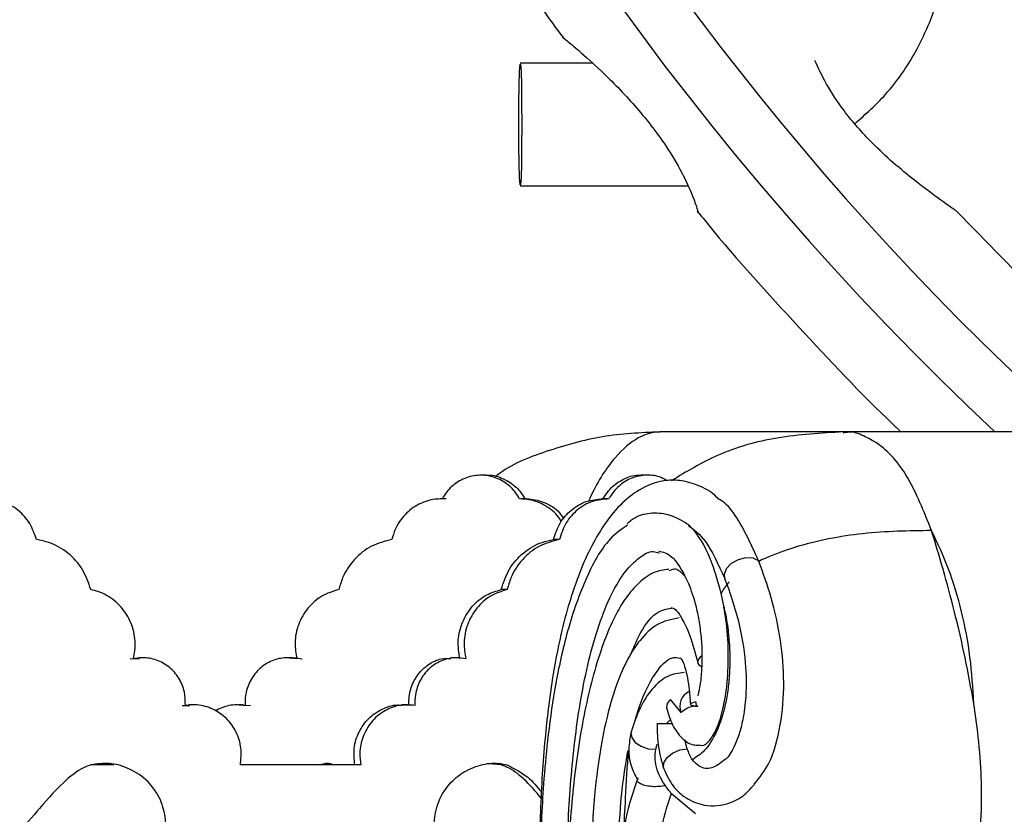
# Model space of a CAD drawing. Header units: millimetres. Extents: x 69 to 135, y 39 to 174.
# Tile 136 of 199: x 92.04 to 94.57, y 116.05 to 118.09. Entities that reach past the tile are written whole.
import ezdxf

# ---------------------------------------------------------------- set-up
doc = ezdxf.new("R2010")
doc.units = ezdxf.units.MM
doc.styles.add('SLDTEXTSTYLE0', font='TXT', dxfattribs={"width": 0.75})
doc.dimstyles.new('SLDDIMSTYLE0', dxfattribs={"dimtxt": 3.5, "dimasz": 3.302, "dimexe": 0, "dimexo": 0.0625, "dimgap": 0.875, "dimtad": 1, "dimdec": 0, "dimlfac": 20, "dimrnd": 1e-09, "dimzin": 12, "dimdsep": 46, "dimtxsty": 'SLDTEXTSTYLE0', "dimsah": 1, "dimcen": 0.09, "dimadec": 0, "dimazin": 3, "dimtfac": 1, "dimtdec": 0, "dimtofl": 0, "dimtmove": 0, "dimatfit": 3, "dimfxl": 0, "dimfrac": 2, "dimtolj": 1, "dimtzin": 12, "dimarcsym": 0})
doc.dimstyles.new('SLDDIMSTYLE1', dxfattribs={"dimtxt": 3.5, "dimasz": 3.302, "dimexe": 0, "dimexo": 0.0625, "dimgap": 0.875, "dimtad": 1, "dimdec": 0, "dimlfac": 20, "dimrnd": 1e-09, "dimzin": 12, "dimdsep": 46, "dimtxsty": 'SLDTEXTSTYLE0', "dimsah": 1, "dimcen": 0.09, "dimadec": 0, "dimazin": 3, "dimtfac": 1, "dimtdec": 0, "dimtmove": 0, "dimatfit": 0, "dimfxl": 0, "dimfrac": 2, "dimtolj": 1, "dimtzin": 12, "dimarcsym": 0})

# ---------------------------------------------------------------- blocks, each defined once
blk = doc.blocks.new('_D')
at = {"color": 7, "linetype": 'Continuous', "lineweight": 18}
for p, q in [((93.4827, 173.872), (135.2794, 173.872)), ((134.2794, 105.8002), (134.2794, 173.872)), ((90.7452, 105.8002), (135.2794, 105.8002))]:
    blk.add_line(p, q, dxfattribs=at)
for points in [[(134.2794, 173.872), (133.7714, 170.57), (134.7874, 170.57)], [(134.2794, 105.8002), (134.7874, 109.1022), (133.7714, 109.1022)]]:
    blk.add_solid(points, dxfattribs=at)
at = {"color": 7, "linetype": 'Continuous', "lineweight": 18, "insert": (129.7677, 135.8804), "char_height": 3.5, "attachment_point": 1, "rotation": 90, "style": 'SLDTEXTSTYLE0'}
blk.add_mtext('1361', dxfattribs=at)
blk = doc.blocks.new('_D_1')
at = {"color": 7, "linetype": 'Continuous', "lineweight": 18}
for p, q in [((92.2732, 128.1922), (124.4905, 128.1922)), ((123.4905, 128.1922), (123.4905, 105.8002)), ((90.7452, 105.8002), (124.4905, 105.8002))]:
    blk.add_line(p, q, dxfattribs=at)
for points in [[(123.4905, 128.1922), (122.9825, 124.8902), (123.9985, 124.8902)], [(123.4905, 105.8002), (123.9985, 109.1022), (122.9825, 109.1022)]]:
    blk.add_solid(points, dxfattribs=at)
at = {"color": 7, "linetype": 'Continuous', "lineweight": 18, "insert": (118.9788, 114.9028), "char_height": 3.5, "attachment_point": 1, "rotation": 90, "style": 'SLDTEXTSTYLE0'}
blk.add_mtext('448', dxfattribs=at)

msp = doc.modelspace()

# ---------------------------------------------------------------- linework, layer by layer
at = {"color": 7, "linetype": 'Continuous', "lineweight": 25}
for p, q in [((93.51377, 117.97922), (93.32777, 117.97922)), ((93.32777, 117.66422), (93.75869, 117.66422)), ((94.15958, 117.03119), (93.68781, 117.03119)), ((94.76257, 117.03119), (94.15958, 117.03119)), ((93.24013, 116.91997), (93.22649, 116.91997)), ((93.65393, 116.91997), (93.63868, 116.91997)), ((93.13706, 116.85902), (93.12343, 116.85902)), ((93.3428, 116.85902), (93.32916, 116.85902)), ((93.55255, 116.85902), (93.5373, 116.85902)), ((93.42844, 116.7543), (93.41318, 116.7543)), ((93.94113, 116.69848), (93.94047, 116.70011)), ((93.85337, 116.65486), (93.85365, 116.65417)), ((93.29393, 116.62578), (93.27866, 116.62578)), ((93.85178, 116.58017), (93.8444, 116.61637)), ((92.32448, 116.44786), (92.34827, 116.44911)), ((92.35642, 116.45053), (92.3482, 116.45053)), ((92.74295, 116.45053), (92.72928, 116.45053)), ((93.1644, 116.45053), (93.14912, 116.45053)), ((92.45813, 116.32812), (92.47751, 116.32786)), ((92.48576, 116.32969), (92.47754, 116.32969)), ((92.61456, 116.32969), (92.60089, 116.32969)), ((92.61453, 116.32883), (92.63389, 116.32812)), ((93.03779, 116.32969), (93.0225, 116.32969)), ((93.74137, 116.30968), (93.71416, 116.34302)), ((93.67946, 116.28132), (93.71826, 116.28132)), ((93.704, 116.28132), (93.71457, 116.2923)), ((93.67608, 116.21518), (93.6797, 116.22884)), ((93.75684, 116.21658), (93.75127, 116.23982)), ((92.2821, 116.17498), (92.22313, 116.17498)), ((92.91729, 116.17498), (92.60791, 116.17498)), ((92.79481, 116.17498), (92.82842, 116.1781)), ((93.2787, 116.17498), (93.24657, 116.17763)), ((93.77829, 116.04922), (93.71655, 116.10106))]:
    msp.add_line(p, q, dxfattribs=at)
at = {"color": 7, "linetype": 'Continuous', "lineweight": 25, "flags": 128}
for points in [[(93.32404, 117.82172), (93.32427, 117.87559), (93.32492, 117.92296), (93.32591, 117.95812), (93.32712, 117.97683), (93.32842, 117.97683), (93.32963, 117.95812), (93.33063, 117.92296), (93.33127, 117.87559), (93.3315, 117.82172), (93.33127, 117.76785), (93.33063, 117.72048), (93.32963, 117.68532), (93.32842, 117.66661), (93.32712, 117.66661), (93.32591, 117.68532), (93.32492, 117.72048), (93.32427, 117.76785), (93.32404, 117.82172)], [(93.79494, 116.45588), (93.79011, 116.45191), (93.78659, 116.44781), (93.78449, 116.4437), (93.78387, 116.43971), (93.78475, 116.43597), (93.7871, 116.43257), (93.79085, 116.42964), (93.79589, 116.42725)], [(93.77945, 116.33703), (93.77313, 116.33537), (93.76861, 116.33363), (93.76608, 116.3319), (93.76566, 116.33025), (93.76736, 116.32874), (93.77112, 116.32745), (93.77676, 116.32643), (93.78406, 116.32572)]]:
    msp.add_lwpolyline(points, dxfattribs=at)
at = {"color": 1, "linetype": 'Continuous', "lineweight": 25, "flags": 128}
for points in [[(93.94047, 116.70011), (93.92661, 116.70691), (93.90805, 116.70786), (93.88804, 116.70277), (93.8701, 116.69254), (93.85735, 116.67897), (93.85203, 116.66442), (93.85337, 116.65486)], [(93.61269, 116.2596), (93.61234, 116.25784), (93.6143, 116.24528), (93.62349, 116.23305), (93.63847, 116.22302), (93.65695, 116.21674), (93.67608, 116.21518)], [(93.69679, 116.16533), (93.69621, 116.16725), (93.69699, 116.1804), (93.70519, 116.19387), (93.71952, 116.20553), (93.7377, 116.21352), (93.75684, 116.21658)]]:
    msp.add_lwpolyline(points, dxfattribs=at)
at = {"color": 7, "linetype": 'Continuous', "lineweight": 25}
for centre, radius, start, end in [((99.7409, 122.56759), 7.59022, 179.99844, 226.837281), ((99.74057, 122.56744), 7.44673, 186.656437, 228.025987), ((93.7796, 116.32618), 0.04164, 114.85845, 203.34616), ((93.72533, 116.32481), 0.02136, 121.5234, 187.15449)]:
    msp.add_arc(centre, radius, start, end, dxfattribs=at)
for points, knots in [([(91.97998, 122.5678), (91.98045, 122.50385), (91.9818, 122.32328), (91.99641, 122.02632), (92.02854, 121.67784), (92.07659, 121.33117), (92.14017, 120.98701), (92.21923, 120.64608), (92.31359, 120.30907), (92.42306, 119.97666), (92.54742, 119.64953), (92.6864, 119.32833), (92.8398, 119.01379), (93.00696, 118.7063), (93.18884, 118.40741), (93.33277, 118.18697), (93.42001, 118.06935), (93.43778, 118.04539)], [0, 0, 0, 0, 0.03972557, 0.11216368, 0.18460603, 0.25704844, 0.32949081, 0.40193315, 0.47437547, 0.54681779, 0.61925993, 0.69170213, 0.76414423, 0.83658628, 0.90902816, 0.98147002, 1, 1, 1, 1]), ([(94.1891, 117.82449), (94.21608, 117.84843), (94.27642, 117.90199), (94.34496, 118.00275), (94.39495, 118.11269), (94.42053, 118.21751), (94.42886, 118.3122), (94.42422, 118.41812), (94.40126, 118.53769), (94.33694, 118.71861), (94.26372, 118.85827), (94.20239, 118.94911), (94.19596, 118.95864)], [0, 0, 0, 0, 0.08594818, 0.19228501, 0.28809677, 0.37333332, 0.44872938, 0.5144915, 0.62613209, 0.7380669, 0.97253691, 1, 1, 1, 1]), ([(93.43676, 118.04531), (93.43644, 118.0457), (93.43524, 118.04719), (93.44863, 118.0366), (93.48095, 118.00957), (93.54251, 117.95429), (93.62329, 117.87228), (93.69628, 117.77928), (93.74497, 117.69723), (93.7715, 117.6382), (93.78276, 117.60482), (93.78592, 117.59256), (93.78347, 117.59753), (93.78326, 117.59795)], [0, 0, 0, 0, 0.0217479, 0.0827311, 0.1648932, 0.2834843, 0.4423943, 0.6020915, 0.7062275, 0.8108924, 0.9038697, 0.991866, 1, 1, 1, 1]), ([(94.45048, 117.59791), (94.45076, 117.59779), (94.45197, 117.59728), (94.43888, 117.60652), (94.40471, 117.63059), (94.33157, 117.6845), (94.24156, 117.76155), (94.1637, 117.84917), (94.11262, 117.92666), (94.09443, 117.96677), (94.08546, 117.98656)], [0, 0, 0, 0, 0.0197552, 0.0840488, 0.1819889, 0.3422994, 0.5770198, 0.7452689, 0.8743413, 1, 1, 1, 1]), ([(93.78369, 117.59829), (93.79303, 117.58666), (93.87541, 117.48412), (94.04327, 117.30117), (94.20879, 117.12374), (94.3005, 117.03753), (94.30725, 117.03119)], [0, 0, 0, 0, 0.0579473, 0.5109801, 0.9640121, 1, 1, 1, 1]), ([(95.18351, 116.92009), (95.09763, 116.99119), (94.92486, 117.13419), (94.68037, 117.36068), (94.52651, 117.52012), (94.45097, 117.59839)], [0, 0, 0, 0, 0.3347569, 0.6734013, 1, 1, 1, 1]), ([(93.68671, 117.03118), (93.63725, 117.02892), (93.53795, 117.02439), (93.39747, 116.98366), (93.30206, 116.94827), (93.26495, 116.91686), (93.26356, 116.91568)], [0, 0, 0, 0, 0.3356212, 0.673669, 0.9877792, 1, 1, 1, 1]), ([(94.1582, 117.03118), (94.10134, 117.02805), (93.99057, 117.02194), (93.83797, 116.97931), (93.755, 116.92899), (93.71665, 116.90574)], [0, 0, 0, 0, 0.3619291, 0.7050974, 1, 1, 1, 1]), ([(93.32614, 116.85898), (93.32309, 116.86403), (93.31305, 116.88066), (93.28878, 116.90323), (93.25239, 116.91927), (93.21283, 116.9215), (93.17498, 116.9096), (93.14493, 116.88743), (93.132, 116.86751), (93.12647, 116.85898)], [0, 0, 0, 0, 0.0705135, 0.2322124, 0.3939165, 0.5556129, 0.7173006, 0.8789918, 1, 1, 1, 1]), ([(93.24016, 116.91976), (93.24057, 116.91983), (93.25375, 116.92213), (93.28039, 116.91379), (93.31454, 116.89433), (93.33244, 116.87222), (93.33939, 116.85968), (93.33978, 116.85898)], [0, 0, 0, 0, 0.0101403, 0.3336869, 0.6572336, 0.9808016, 1, 1, 1, 1]), ([(93.83789, 116.85817), (93.83645, 116.85977), (93.82047, 116.87753), (93.78618, 116.89466), (93.73998, 116.90836), (93.68811, 116.90677), (93.63547, 116.88681), (93.58223, 116.84385), (93.53918, 116.78906), (93.50273, 116.72375), (93.47528, 116.65822), (93.45171, 116.58741), (93.42945, 116.50279), (93.40743, 116.38677), (93.38902, 116.23547), (93.37756, 116.04755), (93.37504, 115.82387), (93.38059, 115.56602), (93.38946, 115.38684), (93.39414, 115.29232)], [0, 0, 0, 0, 0.0044848, 0.0497814, 0.0906644, 0.1260935, 0.1829631, 0.2307818, 0.2840824, 0.3306848, 0.3759826, 0.4105615, 0.456112, 0.5147635, 0.5864513, 0.6704673, 0.7674891, 0.8773341, 1, 1, 1, 1]), ([(93.54029, 116.85898), (93.54786, 116.87031), (93.56298, 116.89298), (93.59705, 116.91294), (93.62376, 116.92185), (93.63747, 116.91959), (93.6386, 116.9194)], [0, 0, 0, 0, 0.3236407, 0.6472849, 0.9709237, 1, 1, 1, 1]), ([(93.70454, 116.90544), (93.70134, 116.90767), (93.68742, 116.91736), (93.65719, 116.92171), (93.61899, 116.91663), (93.5843, 116.89717), (93.56462, 116.87501), (93.55676, 116.86112), (93.55555, 116.85898)], [0, 0, 0, 0, 0.0666369, 0.2898331, 0.5130126, 0.7361919, 0.9593843, 1, 1, 1, 1]), ([(92.08327, 116.7543), (92.07841, 116.76863), (92.06859, 116.79758), (92.03718, 116.83188), (91.99717, 116.85424), (91.96626, 116.85929), (91.95068, 116.85899), (91.9501, 116.85898)], [0, 0, 0, 0, 0.2436187, 0.4925048, 0.7414502, 0.9904148, 1, 1, 1, 1]), ([(93.12647, 116.85898), (93.12045, 116.85886), (93.09992, 116.85845), (93.06551, 116.84741), (93.02959, 116.82017), (93.00685, 116.78683), (92.99992, 116.76321), (92.99731, 116.7543)], [0, 0, 0, 0, 0.103264, 0.3519842, 0.6007419, 0.8495183, 1, 1, 1, 1]), ([(93.43318, 116.80003), (93.43195, 116.80256), (93.42405, 116.81873), (93.39783, 116.83975), (93.3617, 116.85721), (93.33668, 116.85846), (93.32614, 116.85898)], [0, 0, 0, 0, 0.0636281, 0.4068571, 0.7501572, 1, 1, 1, 1]), ([(93.33978, 116.85898), (93.34124, 116.859), (93.35709, 116.85922), (93.38712, 116.85292), (93.4211, 116.83427), (93.43508, 116.81512), (93.44017, 116.80815)], [0, 0, 0, 0, 0.03798, 0.411924, 0.785919, 1, 1, 1, 1]), ([(93.41318, 116.7543), (93.41797, 116.76895), (93.42754, 116.79824), (93.45804, 116.8323), (93.49667, 116.85541), (93.52567, 116.85778), (93.54029, 116.85898)], [0, 0, 0, 0, 0.2489371, 0.4978748, 0.7468565, 1, 1, 1, 1]), ([(93.55555, 116.85898), (93.54117, 116.85783), (93.51242, 116.85553), (93.47388, 116.83279), (93.44303, 116.79872), (93.43333, 116.76919), (93.42844, 116.7543)], [0, 0, 0, 0, 0.2489777, 0.4979531, 0.7469506, 1, 1, 1, 1]), ([(93.94047, 116.70011), (93.93039, 116.72241), (93.89998, 116.78971), (93.8643, 116.84623), (93.83871, 116.85791), (93.83805, 116.85822)], [0, 0, 0, 0, 0.3256123, 0.982529, 1, 1, 1, 1]), ([(94.13078, 113.57857), (94.1449, 113.5764), (94.19041, 113.56943), (94.26866, 113.56622), (94.36562, 113.57378), (94.46328, 113.59292), (94.56111, 113.62278), (94.65864, 113.66301), (94.7393, 113.7048), (94.81922, 113.75255), (94.8983, 113.80614), (94.99144, 113.87945), (95.08244, 113.9615), (95.17093, 114.05199), (95.25653, 114.15069), (95.32513, 114.23962), (95.39141, 114.33346), (95.45527, 114.43218), (95.52764, 114.55817), (95.59529, 114.69155), (95.658, 114.83183), (95.71545, 114.97868), (95.75862, 115.10634), (95.79827, 115.23747), (95.83442, 115.37191), (95.87232, 115.53783), (95.90487, 115.70773), (95.93242, 115.8809), (95.95582, 116.05635), (95.98095, 116.28233), (96.00194, 116.50405), (96.02251, 116.71988), (96.04484, 116.81642), (96.05598, 116.86457)], [0, 0, 0, 0, 0.0151888, 0.0489656, 0.082741, 0.116515, 0.1502878, 0.1840598, 0.2178311, 0.2347126, 0.2684831, 0.3022533, 0.3360233, 0.369793, 0.4035628, 0.4373328, 0.4542142, 0.4879846, 0.5217552, 0.5555259, 0.5892964, 0.6230672, 0.656838, 0.6737193, 0.7074886, 0.7412567, 0.7750238, 0.8087891, 0.8425528, 0.8763151, 0.9379361, 0.9690463, 1, 1, 1, 1]), ([(94.13885, 113.78603), (94.1524, 113.78367), (94.19697, 113.7759), (94.25814, 113.77395), (94.33763, 113.7803), (94.41756, 113.79591), (94.49741, 113.82286), (94.57676, 113.85783), (94.65547, 113.90062), (94.73282, 113.95323), (94.80883, 114.01271), (94.86848, 114.06565), (94.94124, 114.13822), (95.01209, 114.21703), (95.08009, 114.30361), (95.14565, 114.39579), (95.19606, 114.47395), (95.25624, 114.57691), (95.31351, 114.68499), (95.36653, 114.79963), (95.4161, 114.91893), (95.46214, 115.0428), (95.50315, 115.17239), (95.54018, 115.30596), (95.56651, 115.41597), (95.59508, 115.55711), (95.61929, 115.70171), (95.63707, 115.85077), (95.64954, 116.00298), (95.65604, 116.15856), (95.65298, 116.33005), (95.64014, 116.47308), (95.62371, 116.58), (95.60347, 116.66971), (95.57623, 116.76011), (95.54915, 116.81436), (95.5341, 116.84451)], [0, 0, 0, 0, 0.016775, 0.0551895, 0.0743856, 0.1127961, 0.1512036, 0.1703988, 0.2088034, 0.2472065, 0.2664013, 0.3048026, 0.3239971, 0.3623971, 0.4007965, 0.4199909, 0.4583903, 0.4775848, 0.5159839, 0.5543834, 0.5735778, 0.6119776, 0.6503777, 0.6695722, 0.7079732, 0.7271679, 0.7655698, 0.803975, 0.8231707, 0.8615886, 0.9000283, 0.9262199, 0.9457877, 0.9624863, 0.9791485, 1, 1, 1, 1]), ([(93.60223, 116.79464), (93.6061, 116.79828), (93.6228, 116.81398), (93.65604, 116.82401), (93.70044, 116.82338), (93.73359, 116.80919), (93.75608, 116.796), (93.76045, 116.79343)], [0, 0, 0, 0, 0.0859922, 0.371177, 0.6647177, 0.9348171, 1, 1, 1, 1]), ([(93.60377, 116.7916), (93.58809, 116.78078), (93.54588, 116.75168), (93.49219, 116.65245), (93.44657, 116.51905), (93.41591, 116.37538), (93.39775, 116.24515), (93.38746, 116.13194), (93.38061, 116.01077), (93.3776, 115.86118), (93.38197, 115.67522), (93.39484, 115.48575), (93.41287, 115.31714), (93.43223, 115.17753), (93.45338, 115.05006), (93.47894, 114.91845), (93.51192, 114.77428), (93.55779, 114.60425), (93.61534, 114.4309), (93.67582, 114.28516), (93.73007, 114.17543), (93.78128, 114.0864), (93.84279, 113.99688), (93.91993, 113.90862), (94.01704, 113.82812), (94.08888, 113.80181), (94.12769, 113.78759)], [0, 0, 0, 0, 0.0246679, 0.0663692, 0.1090412, 0.1465758, 0.1786072, 0.2049954, 0.2275994, 0.264275, 0.3096588, 0.3577491, 0.3986689, 0.4319896, 0.4615591, 0.4958196, 0.5352236, 0.5791817, 0.6419302, 0.6968744, 0.7317616, 0.7696661, 0.8111868, 0.8626602, 0.9257975, 1, 1, 1, 1]), ([(93.76015, 116.79088), (93.77476, 116.78003), (93.8066, 116.75639), (93.83718, 116.68994), (93.85373, 116.65398)], [0, 0, 0, 0, 0.4588174, 1, 1, 1, 1]), ([(93.84444, 116.61616), (93.83721, 116.64257), (93.81834, 116.71148), (93.78731, 116.76488), (93.76518, 116.7884), (93.76045, 116.79343)], [0, 0, 0, 0, 0.3281921, 0.8563527, 1, 1, 1, 1]), ([(94.38556, 116.77758), (94.32718, 116.77678), (94.21187, 116.77521), (94.06507, 116.74657), (93.97644, 116.71535), (93.94722, 116.70139), (93.94113, 116.69848)], [0, 0, 0, 0, 0.39907072, 0.78826425, 0.9558958, 1, 1, 1, 1]), ([(94.49409, 116.33336), (94.49175, 116.37317), (94.48709, 116.45265), (94.46414, 116.57032), (94.43111, 116.6818), (94.40085, 116.74551), (94.38554, 116.77774)], [0, 0, 0, 0, 0.2477264, 0.4946561, 0.7443549, 1, 1, 1, 1]), ([(94.49409, 116.33336), (94.487, 116.37234), (94.47274, 116.45071), (94.44514, 116.56875), (94.4149, 116.6812), (94.39534, 116.74542), (94.38555, 116.77757)], [0, 0, 0, 0, 0.24725022, 0.49714733, 0.74825621, 1, 1, 1, 1]), ([(95.47545, 116.78954), (95.48929, 116.76069), (95.51669, 116.70356), (95.54941, 116.57496), (95.57044, 116.42248), (95.57798, 116.25596), (95.57583, 116.06522), (95.55922, 115.84682), (95.52548, 115.6153), (95.4841, 115.41557), (95.44269, 115.25722), (95.40146, 115.12371), (95.35629, 114.99558), (95.28567, 114.82097), (95.18358, 114.61613), (95.05103, 114.40827), (94.94078, 114.27134), (94.85867, 114.18475), (94.80551, 114.13372), (94.74694, 114.08291), (94.6788, 114.03058), (94.59593, 113.97709), (94.50376, 113.92884), (94.43892, 113.90907), (94.4072, 113.8994)], [0, 0, 0, 0, 0.0231113, 0.0457511, 0.0885897, 0.1275242, 0.1621397, 0.2251946, 0.2890706, 0.3407948, 0.3859623, 0.4218486, 0.4570695, 0.5017242, 0.586813, 0.6668903, 0.743014, 0.7708004, 0.7981702, 0.8262819, 0.8609001, 0.9029009, 0.9524992, 1, 1, 1, 1]), ([(92.223, 116.62578), (92.21699, 116.6435), (92.20481, 116.67943), (92.16595, 116.72177), (92.12315, 116.7465), (92.09404, 116.7522), (92.08327, 116.7543)], [0, 0, 0, 0, 0.273352, 0.5540544, 0.8349376, 1, 1, 1, 1]), ([(92.99731, 116.7543), (92.97947, 116.74995), (92.94379, 116.74126), (92.89943, 116.70544), (92.87205, 116.66461), (92.86372, 116.63603), (92.86073, 116.62578)], [0, 0, 0, 0, 0.2809804, 0.5619624, 0.8429402, 1, 1, 1, 1]), ([(93.27866, 116.62578), (93.28468, 116.64398), (93.29671, 116.68037), (93.33491, 116.72274), (93.37587, 116.7468), (93.40332, 116.75232), (93.41318, 116.7543)], [0, 0, 0, 0, 0.2807847, 0.5615601, 0.842469, 1, 1, 1, 1]), ([(93.42844, 116.7543), (93.41087, 116.74995), (93.37574, 116.74126), (93.33205, 116.70544), (93.30507, 116.66461), (93.29687, 116.63603), (93.29393, 116.62578)], [0, 0, 0, 0, 0.2809796, 0.5619612, 0.8429362, 1, 1, 1, 1]), ([(93.68354, 116.72531), (93.69475, 116.72242), (93.71396, 116.71747), (93.73733, 116.68678), (93.761, 116.64268), (93.77693, 116.5958), (93.78751, 116.54734), (93.79284, 116.5046), (93.79542, 116.47232), (93.79489, 116.45572), (93.79484, 116.45421)], [0, 0, 0, 0, 0.2738947, 0.4697491, 0.6033381, 0.7485629, 0.828507, 0.9110313, 0.9918991, 1, 1, 1, 1]), ([(93.45014, 115.84661), (93.44944, 115.87956), (93.44729, 115.98091), (93.45737, 116.14994), (93.47719, 116.31794), (93.50342, 116.4456), (93.52966, 116.53781), (93.56167, 116.61612), (93.59694, 116.6748), (93.63352, 116.70871), (93.663, 116.728), (93.68018, 116.7216), (93.68538, 116.71967)], [0, 0, 0, 0, 0.08174004, 0.25143173, 0.42065971, 0.51528, 0.60980464, 0.70532478, 0.80073806, 0.88263488, 0.96452746, 1, 1, 1, 1]), ([(93.70996, 116.67777), (93.69652, 116.67612), (93.66867, 116.6727), (93.62917, 116.64211), (93.59661, 116.60266), (93.56678, 116.55098), (93.54096, 116.48919), (93.50778, 116.38421), (93.4769, 116.23628), (93.45367, 116.0328), (93.44599, 115.80619), (93.45471, 115.56961), (93.47788, 115.34085), (93.51081, 115.1355), (93.54887, 114.95789), (93.59215, 114.79456), (93.64343, 114.63602), (93.69272, 114.5127), (93.73274, 114.42706), (93.76009, 114.3737), (93.79069, 114.31913), (93.83031, 114.25603), (93.88432, 114.18319), (93.95437, 114.10935), (94.04081, 114.04415), (94.1038, 114.02463), (94.13759, 114.01415)], [0, 0, 0, 0, 0.0206724, 0.0428442, 0.0619717, 0.0782392, 0.1050552, 0.130444, 0.1791531, 0.2315728, 0.2902505, 0.3505297, 0.4109006, 0.4689958, 0.5190068, 0.5654708, 0.6203222, 0.677543, 0.7024582, 0.7246922, 0.7465305, 0.777217, 0.8177524, 0.8684687, 0.9294413, 1, 1, 1, 1]), ([(93.75002, 116.66108), (93.74256, 116.66905), (93.72982, 116.68266), (93.71627, 116.67685), (93.71066, 116.67445)], [0, 0, 0, 0, 0.5861372, 1, 1, 1, 1]), ([(93.92969, 116.12572), (93.94294, 116.14217), (93.97289, 116.17935), (93.99929, 116.27307), (94.00839, 116.38463), (93.9989, 116.49918), (93.97479, 116.60792), (93.95231, 116.6684), (93.94113, 116.69848)], [0, 0, 0, 0, 0.1424997, 0.3220471, 0.4904058, 0.650745, 0.8263466, 1, 1, 1, 1]), ([(93.85339, 116.65479), (93.86607, 116.61984), (93.88915, 116.5562), (93.90824, 116.44619), (93.90988, 116.35726), (93.90202, 116.2961), (93.89119, 116.2547), (93.87707, 116.21958), (93.86363, 116.19424), (93.85395, 116.18871), (93.85152, 116.18732)], [0, 0, 0, 0, 0.2316343, 0.4218132, 0.5701961, 0.6823543, 0.7579176, 0.8242459, 0.9558332, 1, 1, 1, 1]), ([(92.33269, 116.44786), (92.33411, 116.45483), (92.33877, 116.47761), (92.33588, 116.51783), (92.31739, 116.56323), (92.2852, 116.5996), (92.25122, 116.61902), (92.22947, 116.62423), (92.223, 116.62578)], [0, 0, 0, 0, 0.0906178, 0.2961243, 0.5015629, 0.7071275, 0.9129114, 1, 1, 1, 1]), ([(92.86073, 116.62578), (92.8458, 116.62122), (92.81595, 116.61211), (92.77971, 116.57966), (92.75552, 116.53765), (92.74566, 116.49131), (92.75051, 116.46158), (92.75274, 116.44786)], [0, 0, 0, 0, 0.2060415, 0.412084, 0.6180582, 0.8238216, 1, 1, 1, 1]), ([(93.17224, 116.44786), (93.16987, 116.46394), (93.16512, 116.49611), (93.17759, 116.54415), (93.20323, 116.58486), (93.23859, 116.61396), (93.26598, 116.62204), (93.27866, 116.62578)], [0, 0, 0, 0, 0.205544, 0.4110888, 0.6166692, 0.8224544, 1, 1, 1, 1]), ([(93.29393, 116.62578), (93.27922, 116.62122), (93.24981, 116.61211), (93.21409, 116.57966), (93.19026, 116.53765), (93.18054, 116.49132), (93.18531, 116.46158), (93.18752, 116.44786)], [0, 0, 0, 0, 0.2060404, 0.4120815, 0.6180537, 0.8238179, 1, 1, 1, 1]), ([(93.86478, 116.64539), (93.86446, 116.64505), (93.85576, 116.63572), (93.85, 116.62575), (93.84445, 116.61616)], [0, 0, 0, 0, 0.0368248, 1, 1, 1, 1]), ([(93.61267, 116.46078), (93.61862, 116.47503), (93.6376, 116.52046), (93.67304, 116.57018), (93.70343, 116.57599), (93.7166, 116.57852)], [0, 0, 0, 0, 0.2056537, 0.655654, 1, 1, 1, 1]), ([(93.71455, 116.57982), (93.71889, 116.57867), (93.72795, 116.57625), (93.74348, 116.5526), (93.76447, 116.51128), (93.77741, 116.46294), (93.78404, 116.4382)], [0, 0, 0, 0, 0.2203326, 0.4598361, 0.723439, 1, 1, 1, 1]), ([(93.85175, 116.58036), (93.85281, 116.57561), (93.85739, 116.55507), (93.86323, 116.51687), (93.86702, 116.4655), (93.86661, 116.41652), (93.86264, 116.37078), (93.85307, 116.31592), (93.8333, 116.2569), (93.80339, 116.20981), (93.78092, 116.19536), (93.77033, 116.18856)], [0, 0, 0, 0, 0.0307752, 0.1329784, 0.2262146, 0.3170736, 0.3997857, 0.4829802, 0.6500674, 0.835206, 1, 1, 1, 1]), ([(93.78786, 116.22653), (93.79009, 116.22576), (93.79906, 116.22265), (93.81517, 116.23643), (93.83424, 116.26759), (93.85045, 116.31947), (93.86146, 116.38806), (93.86415, 116.4687), (93.85923, 116.5344), (93.8534, 116.57019), (93.85171, 116.58053)], [0, 0, 0, 0, 0.0391058, 0.1573853, 0.2850314, 0.4257189, 0.5838882, 0.751947, 0.9283706, 1, 1, 1, 1]), ([(93.73597, 116.55291), (93.71659, 116.54938), (93.68157, 116.543), (93.63698, 116.5003), (93.60814, 116.45633), (93.58374, 116.40567), (93.55856, 116.33418), (93.53397, 116.22618), (93.51576, 116.08576), (93.50775, 115.90815), (93.51335, 115.69253), (93.52993, 115.54338), (93.5389, 115.46273)], [0, 0, 0, 0, 0.0858428, 0.1550381, 0.2079288, 0.247152, 0.3277724, 0.4183932, 0.523074, 0.6549696, 0.8134188, 1, 1, 1, 1]), ([(92.46634, 116.32812), (92.46617, 116.33979), (92.46581, 116.36429), (92.45094, 116.39912), (92.42581, 116.42797), (92.39266, 116.4464), (92.36003, 116.45227), (92.34023, 116.44908), (92.33269, 116.44786)], [0, 0, 0, 0, 0.1643655, 0.345032, 0.5258657, 0.7070108, 0.8884192, 1, 1, 1, 1]), ([(92.75274, 116.44786), (92.74048, 116.44939), (92.71597, 116.45243), (92.67995, 116.44054), (92.64961, 116.41779), (92.62839, 116.38565), (92.61968, 116.35404), (92.62009, 116.33469), (92.62023, 116.32812)], [0, 0, 0, 0, 0.1814951, 0.3629879, 0.5445071, 0.7258774, 0.9069392, 1, 1, 1, 1]), ([(92.74303, 116.44985), (92.74447, 116.45008), (92.75227, 116.45132), (92.76005, 116.44942), (92.7664, 116.44786)], [0, 0, 0, 0, 0.1853105, 1, 1, 1, 1]), ([(93.04158, 116.32812), (93.04144, 116.33092), (93.04069, 116.34646), (93.04547, 116.37495), (93.06327, 116.4091), (93.09082, 116.43464), (93.12101, 116.44917), (93.14117, 116.4491), (93.14919, 116.44907)], [0, 0, 0, 0, 0.0451709, 0.2497687, 0.4543623, 0.6591503, 0.864302, 1, 1, 1, 1]), ([(93.18752, 116.44786), (93.17949, 116.44914), (93.1595, 116.45234), (93.12703, 116.44566), (93.09494, 116.42654), (93.07061, 116.39707), (93.05869, 116.36531), (93.0562, 116.3417), (93.05673, 116.33093), (93.05686, 116.32812)], [0, 0, 0, 0, 0.1217816, 0.3031148, 0.484545, 0.6658947, 0.8469746, 0.9601072, 1, 1, 1, 1]), ([(93.62196, 116.28552), (93.62567, 116.29801), (93.64186, 116.35257), (93.67501, 116.41704), (93.71316, 116.45414), (93.73259, 116.45062), (93.73791, 116.44966)], [0, 0, 0, 0, 0.1297617, 0.5667397, 0.8814369, 1, 1, 1, 1]), ([(93.73786, 116.44985), (93.73994, 116.44937), (93.74285, 116.44869), (93.75063, 116.42842), (93.75631, 116.40715), (93.76209, 116.37408), (93.76436, 116.34571), (93.76557, 116.33061)], [0, 0, 0, 0, 0.3494633, 0.4905435, 0.641601, 0.8091616, 1, 1, 1, 1]), ([(93.79484, 116.45421), (93.79469, 116.44085), (93.79437, 116.4128), (93.79015, 116.38052), (93.78583, 116.35967), (93.78449, 116.35417), (93.78422, 116.35307)], [0, 0, 0, 0, 0.3587124, 0.7532922, 0.950357, 1, 1, 1, 1]), ([(93.74948, 116.41251), (93.73509, 116.41089), (93.70624, 116.40765), (93.66618, 116.37298), (93.63401, 116.32253), (93.61982, 116.28065), (93.61269, 116.25961)], [0, 0, 0, 0, 0.2500306, 0.5015366, 0.7494971, 1, 1, 1, 1]), ([(92.60791, 116.17498), (92.60932, 116.18946), (92.61215, 116.21844), (92.59856, 116.26064), (92.57331, 116.29595), (92.53796, 116.32041), (92.50044, 116.33111), (92.47639, 116.329), (92.46634, 116.32812)], [0, 0, 0, 0, 0.1744743, 0.3489446, 0.523536, 0.69855, 0.874008, 1, 1, 1, 1]), ([(92.62023, 116.32812), (92.60607, 116.32919), (92.57916, 116.33124), (92.55461, 116.31961), (92.54298, 116.3141)], [0, 0, 0, 0, 0.5262056, 1, 1, 1, 1]), ([(92.90199, 116.17498), (92.90059, 116.18947), (92.89779, 116.21844), (92.91125, 116.26061), (92.93623, 116.29604), (92.97114, 116.32007), (93.00175, 116.33014), (93.01898, 116.32905), (93.02248, 116.32882)], [0, 0, 0, 0, 0.1899251, 0.3798515, 0.5699066, 0.7604262, 0.9514334, 1, 1, 1, 1]), ([(93.05686, 116.32812), (93.04301, 116.32896), (93.01529, 116.33066), (92.97562, 116.3146), (92.94304, 116.28665), (92.92136, 116.24874), (92.91301, 116.20959), (92.91604, 116.18508), (92.91729, 116.17498)], [0, 0, 0, 0, 0.175664, 0.3513271, 0.5269863, 0.7023564, 0.8772614, 1, 1, 1, 1]), ([(93.70414, 116.32215), (93.70859, 116.30681), (93.71737, 116.27656), (93.74195, 116.24319), (93.76606, 116.22609), (93.78259, 116.22609), (93.78787, 116.22609)], [0, 0, 0, 0, 0.3022401, 0.5960543, 0.8708193, 1, 1, 1, 1]), ([(93.77932, 116.32629), (93.77583, 116.32597), (93.76721, 116.32518), (93.75361, 116.3194), (93.74541, 116.31289), (93.74137, 116.30968)], [0, 0, 0, 0, 0.2561682, 0.6331628, 1, 1, 1, 1]), ([(93.77945, 116.33703), (93.77908, 116.33545), (93.77813, 116.33151), (93.78184, 116.32789), (93.78406, 116.32572)], [0, 0, 0, 0, 0.4007566, 1, 1, 1, 1]), ([(93.67946, 116.28132), (93.67961, 116.27115), (93.67992, 116.25062), (93.6831, 116.22016), (93.68841, 116.19108), (93.6939, 116.1742), (93.69668, 116.16566)], [0, 0, 0, 0, 0.2433268, 0.4912393, 0.7426638, 1, 1, 1, 1]), ([(93.61272, 116.25972), (93.61001, 116.24481), (93.60482, 116.21618), (93.61012, 116.1728), (93.62346, 116.14794), (93.63005, 116.13568)], [0, 0, 0, 0, 0.355279, 0.6820251, 1, 1, 1, 1]), ([(93.58112, 115.775), (93.58109, 115.77587), (93.5789, 115.82967), (93.57754, 115.92665), (93.58412, 116.06534), (93.59477, 116.15686), (93.60342, 116.204), (93.60487, 116.21191)], [0, 0, 0, 0, 0.0058606, 0.3630665, 0.6473601, 0.9408346, 1, 1, 1, 1]), ([(93.60487, 116.21191), (93.60249, 116.17156), (93.59985, 116.12692), (93.59576, 116.05207), (93.59209, 115.98358), (93.58852, 115.91943), (93.58663, 115.88539)], [0, 0, 0, 0, 0.3712331, 0.4106837, 0.6872835, 1, 1, 1, 1]), ([(93.70093, 116.12177), (93.69776, 116.12664), (93.68408, 116.14771), (93.67246, 116.1803), (93.6752, 116.20669), (93.67608, 116.21518)], [0, 0, 0, 0, 0.1697785, 0.7329617, 1, 1, 1, 1]), ([(93.77033, 116.18856), (93.77023, 116.18871), (93.76526, 116.19598), (93.761, 116.20639), (93.75684, 116.21658)], [0, 0, 0, 0, 0.0212104, 1, 1, 1, 1]), ([(94.15073, 114.01172), (94.16417, 114.00997), (94.20839, 114.0042), (94.28461, 114.00645), (94.37884, 114.02505), (94.4727, 114.05945), (94.56536, 114.10817), (94.68662, 114.19119), (94.80318, 114.29961), (94.91261, 114.42993), (94.99068, 114.538), (95.08898, 114.69506), (95.17781, 114.87042), (95.25581, 115.06111), (95.3086, 115.21132), (95.36094, 115.38643), (95.40596, 115.5743), (95.43936, 115.77183), (95.45679, 115.95724), (95.45425, 116.10235), (95.44319, 116.18373), (95.44094, 116.2003)], [0, 0, 0, 0, 0.0218208, 0.0717528, 0.1216923, 0.1714408, 0.2211849, 0.2709263, 0.3705634, 0.4202986, 0.4700328, 0.5197658, 0.6193509, 0.6690813, 0.7188116, 0.7685416, 0.8356373, 0.8892573, 0.938537, 0.987486, 1, 1, 1, 1]), ([(92.22296, 116.17498), (92.23883, 116.1774), (92.27041, 116.18222), (92.31999, 116.16802), (92.36657, 116.13971), (92.40126, 116.09449), (92.41843, 116.03622), (92.41472, 115.95746), (92.37293, 115.84657), (92.2966, 115.74271), (92.20603, 115.67307), (92.13487, 115.6464), (92.07368, 115.64529), (92.02266, 115.66443), (91.98251, 115.69972), (91.95513, 115.74586), (91.94324, 115.80015), (91.9512, 115.86473), (91.99946, 115.95653), (92.0767, 116.04666), (92.14914, 116.13026), (92.19674, 116.16593), (92.21873, 116.17352), (92.22296, 116.17498)], [0, 0, 0, 0, 0.0316948, 0.063061, 0.1005517, 0.1383588, 0.1717693, 0.2163793, 0.2882201, 0.3989959, 0.4642057, 0.5112629, 0.5473917, 0.5836972, 0.6165102, 0.6505305, 0.6865151, 0.7221024, 0.7740702, 0.8852024, 0.9538051, 0.9911264, 1, 1, 1, 1]), ([(92.84181, 116.17763), (92.83709, 116.17839), (92.82733, 116.17997), (92.81793, 116.17668), (92.81307, 116.17498)], [0, 0, 0, 0, 0.4830941, 1, 1, 1, 1]), ([(93.37995, 115.65259), (93.37001, 115.65417), (93.33023, 115.6605), (93.25356, 115.71454), (93.17056, 115.80957), (93.11774, 115.91914), (93.10289, 116.00711), (93.11062, 116.07034), (93.13728, 116.12065), (93.17774, 116.15648), (93.2235, 116.17656), (93.26437, 116.18179), (93.28684, 116.17662), (93.29397, 116.17498)], [0, 0, 0, 0, 0.0408003, 0.1632499, 0.360327, 0.5336527, 0.6230687, 0.6973784, 0.7721836, 0.8371235, 0.9068923, 0.9704452, 1, 1, 1, 1]), ([(93.38169, 116.08941), (93.36725, 116.10656), (93.34077, 116.13803), (93.30403, 116.16591), (93.28278, 116.17352), (93.2787, 116.17498)], [0, 0, 0, 0, 0.49194251, 0.90240823, 1, 1, 1, 1]), ([(93.29397, 116.17498), (93.31245, 116.16565), (93.34634, 116.14855), (93.37134, 116.11896), (93.38271, 116.1055)], [0, 0, 0, 0, 0.5451695, 1, 1, 1, 1]), ([(93.85173, 116.18692), (93.84146, 116.17879), (93.82094, 116.16255), (93.79028, 116.16692), (93.77593, 116.18248), (93.77033, 116.18856)], [0, 0, 0, 0, 0.3788298, 0.7572561, 1, 1, 1, 1]), ([(95.36596, 116.19196), (95.37024, 116.15449), (95.37891, 116.07864), (95.37707, 115.92851), (95.35668, 115.74684), (95.31641, 115.53989), (95.26181, 115.33332), (95.1986, 115.14222), (95.12822, 114.96857), (95.0532, 114.81161), (94.96689, 114.65953), (94.87147, 114.52064), (94.79002, 114.42288), (94.72379, 114.35384), (94.66473, 114.29852), (94.58772, 114.23693), (94.49328, 114.17523), (94.42347, 114.14844), (94.387, 114.13445)], [0, 0, 0, 0, 0.0338904, 0.0685952, 0.1404991, 0.2146363, 0.287194, 0.3709219, 0.4397148, 0.5055325, 0.581875, 0.6618587, 0.7317923, 0.7633699, 0.8041658, 0.8583232, 0.9259661, 1, 1, 1, 1]), ([(93.69679, 116.16532), (93.70391, 116.14963), (93.71677, 116.12131), (93.75078, 116.09027), (93.79916, 116.06732), (93.8531, 116.07003), (93.89979, 116.09132), (93.92046, 116.1142), (93.92977, 116.1245)], [0, 0, 0, 0, 0.1534, 0.2769606, 0.4471181, 0.6924804, 0.8615746, 1, 1, 1, 1]), ([(93.63041, 116.14211), (93.61832, 116.10716), (93.58807, 116.01969), (93.59048, 115.92458), (93.59192, 115.86748)], [0, 0, 0, 0, 0.3995295, 1, 1, 1, 1]), ([(93.69986, 116.12154), (93.69975, 116.12152), (93.69776, 116.12112), (93.68992, 116.11975), (93.67609, 116.11864), (93.65919, 116.11963), (93.64472, 116.12269), (93.63413, 116.1276), (93.6283, 116.13197), (93.62803, 116.13458), (93.62799, 116.13487)], [0, 0, 0, 0, 0.0038409, 0.0708594, 0.2745529, 0.4591745, 0.6322034, 0.8021524, 0.9778712, 1, 1, 1, 1]), ([(93.69986, 116.12154), (93.69997, 116.12156), (93.70033, 116.12164), (93.70068, 116.12171), (93.70093, 116.12177)], [0, 0, 0, 0, 0.2991292, 1, 1, 1, 1]), ([(93.71655, 116.10105), (93.71646, 116.10116), (93.7153, 116.10256), (93.71155, 116.10715), (93.70565, 116.11496), (93.70178, 116.12054), (93.70093, 116.12177)], [0, 0, 0, 0, 0.03245985, 0.42514117, 0.87358594, 1, 1, 1, 1]), ([(93.68549, 115.87213), (93.68499, 115.90558), (93.6841, 115.96542), (93.696, 116.04263), (93.7106, 116.08414), (93.71655, 116.10106)], [0, 0, 0, 0, 0.4288151, 0.7672563, 1, 1, 1, 1])]:
    msp.add_open_spline(points, degree=3, knots=knots, dxfattribs=at)
at = {"color": 1, "linetype": 'Continuous', "lineweight": 25}
for points, knots in [([(93.68781, 117.03057), (93.68419, 117.03069), (93.67294, 117.03109), (93.65401, 117.02635), (93.61857, 117.01121), (93.56865, 116.96731), (93.52615, 116.90421), (93.50535, 116.85747), (93.50338, 116.85306)], [0, 0, 0, 0, 0.0555836, 0.1728087, 0.2909866, 0.6054248, 0.9627057, 1, 1, 1, 1]), ([(94.38556, 116.77758), (94.36593, 116.8266), (94.3256, 116.92727), (94.26185, 116.99475), (94.21031, 117.0221), (94.18059, 117.03329), (94.16316, 117.02892), (94.15829, 117.0277)], [0, 0, 0, 0, 0.3157722, 0.6484656, 0.794361, 0.9425922, 1, 1, 1, 1]), ([(94.41864, 115.83789), (94.41964, 115.83785), (94.42362, 115.8377), (94.43034, 115.83871), (94.43933, 115.84104), (94.44854, 115.84534), (94.45813, 115.8525), (94.46775, 115.86316), (94.47735, 115.8781), (94.48686, 115.8982), (94.49627, 115.92601), (94.50493, 115.96428), (94.51131, 116.01229), (94.51469, 116.06908), (94.5144, 116.14088), (94.50896, 116.22883), (94.49885, 116.29993), (94.49409, 116.33336)], [0, 0, 0, 0, 0.0104948, 0.0419534, 0.0744002, 0.1114755, 0.1573094, 0.2116616, 0.2643189, 0.3270166, 0.3989452, 0.4790943, 0.5755328, 0.6627095, 0.7498287, 0.8823529, 1, 1, 1, 1])]:
    msp.add_open_spline(points, degree=3, knots=knots, dxfattribs=at)

# ---------------------------------------------------------------- dimensions: what is measured, and where the dimension line sits
at = {"color": 7, "linetype": 'Continuous', "lineweight": 18}
for base, p1, p2, dimstyle, picture, middle in [((134.27939, 173.87203), (89.74517, 105.80017), (92.48267, 173.87203), 'SLDDIMSTYLE0', '_D', (134.27939, 141.05263)), ((123.49051, 105.80017), (91.27317, 128.19217), (89.74517, 105.80017), 'SLDDIMSTYLE1', '_D_1', (123.49051, 118.78194))]:
    dim = msp.add_linear_dim(base=base, p1=p1, p2=p2, angle=90, dimstyle=dimstyle, dxfattribs=at)
    dim.commit()
    dim.dimension.update_dxf_attribs({"geometry": picture, "text_midpoint": middle, "dimtype": 160})

doc.saveas('drawing.dxf')
